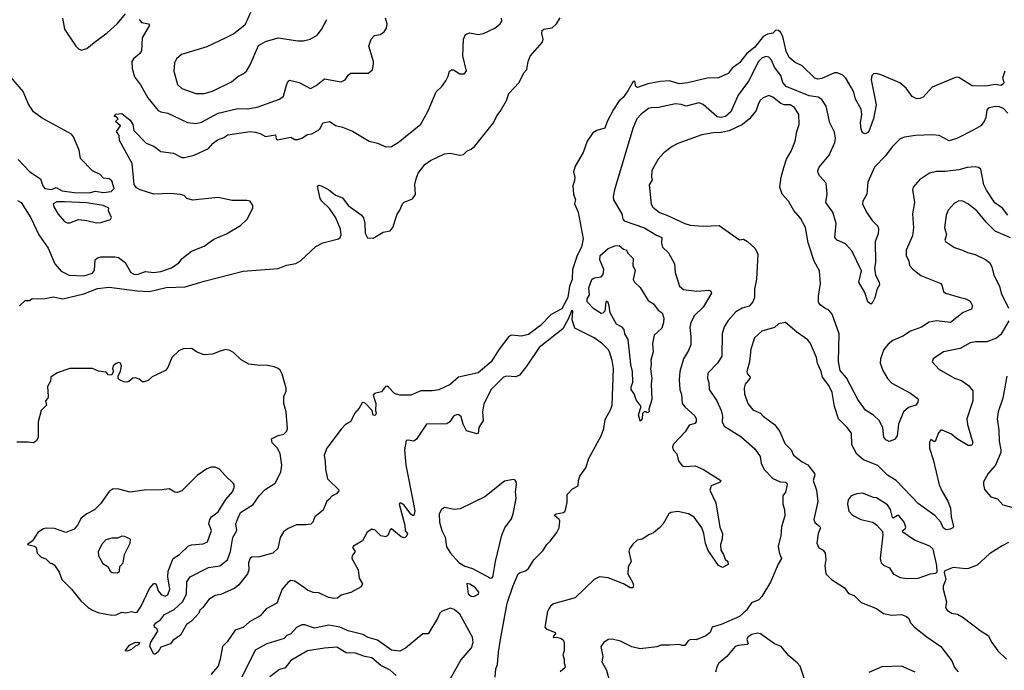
# Model space of a CAD drawing. Extents: x 1771496 to 1971148, y 471553 to 643630.
# Tile 102 of 256: x 1861885 to 1868930, y 537105 to 541765. Entities that reach past the tile are written whole.
import ezdxf

# ---------------------------------------------------------------- set-up
doc = ezdxf.new("R2010")
doc.units = 0

msp = doc.modelspace()

# ---------------------------------------------------------------- linework, layer by layer
at = {"layer": '0CON10XD'}
for points in [[(1861869.7, 540469.7), (1861895, 540455.5), (1861965.8, 540345.8), (1862022.8, 540222.8), (1862088, 540128), (1862136.4, 540016.4), (1862183, 539963), (1862240, 539935), (1862345, 539930.9), (1862405, 539948.9), (1862420, 539970), (1862425.4, 540044.6), (1862440.8, 540059.2), (1862465, 540065.5), (1862565, 540066.9), (1862591.2, 540061.2), (1862638.8, 540025), (1862680.8, 539955), (1862700.9, 539940.9), (1862725, 539940.5), (1862785, 539961.8), (1862846.1, 539953.9), (1862895, 539961.5), (1862972.1, 539987.9), (1863025, 540022.9), (1863048.1, 540055), (1863115, 540105.6), (1863205, 540142.5), (1863275, 540193.1), (1863365, 540231.4), (1863465, 540291.4), (1863513.6, 540336.4), (1863554.2, 540415), (1863554.3, 540435), (1863535, 540464.2), (1863510.2, 540470.2), (1863405, 540468.8), (1863305, 540491.5), (1863121.2, 540471.2), (1863080, 540485), (1863062.5, 540505), (1863035, 540512.5), (1862965, 540520), (1862844.7, 540514.7), (1862746.2, 540546.2), (1862721.2, 540561.2), (1862705, 540583.8), (1862689.6, 540735), (1862598.3, 540898.3), (1862595.8, 540935.8), (1862577.5, 540965), (1862607.5, 541005), (1862570, 541035), (1862590, 541055), (1862578.3, 541068.3), (1862561.7, 541071.7), (1862573, 541087), (1862615, 541093.3), (1862675, 541045.8), (1862695, 541013.3), (1862701.2, 540971.2), (1862790.6, 540880.6), (1862845, 540860), (1862895, 540820), (1862985, 540807.5), (1863045, 540778.1), (1863065, 540777.1), (1863133.3, 540795), (1863235, 540842.5), (1863268.8, 540881.2), (1863300, 540905), (1863345, 540920.8), (1863375, 540939.2), (1863535, 540964.4), (1863569.6, 540959.6), (1863605, 540950.6), (1863645, 540927.1), (1863715, 540938.8), (1863720.6, 540910.6), (1863730, 540905), (1863825, 540923.1), (1863855, 540907.5), (1863875, 540905.8), (1863905, 540915.8), (1863945, 540941.4), (1863975, 540948), (1864025, 540976), (1864035.5, 540984.5), (1864055, 541025.6), (1864105, 541035.6), (1864145, 541007.5), (1864195, 540995.7), (1864265.4, 540965.4), (1864385, 540893.8), (1864445, 540881.2), (1864503.9, 540853.9), (1864545, 540856), (1864593.3, 540885), (1864755, 541016.7), (1864807.9, 541112.1), (1864865, 541247.5), (1864905, 541286.7), (1864934.2, 541325.8), (1864950.3, 541359.7), (1864960.9, 541395), (1864975, 541406.2), (1864990, 541405), (1865035, 541376.7), (1865065, 541377.5), (1865083.3, 541395), (1865056.9, 541505), (1865061.1, 541625), (1865075, 541659.2), (1865105, 541670), (1865165, 541659.1), (1865205, 541664.6), (1865285.8, 541705), (1865322.5, 541735), (1865335, 541753.8), (1865333.5, 541775)], [(1861885, 539715.5), (1861925, 539753.3), (1861955, 539753.3), (1861975, 539767.5), (1862055, 539764.4), (1862125, 539779.1), (1862195, 539765.3), (1862345, 539801.8), (1862441.7, 539838.3), (1862525, 539849.6), (1862725, 539823.5), (1862815, 539819.1), (1862933.4, 539846.6), (1863068.7, 539851.3), (1863205, 539890.9), (1863485, 539962.7), (1863735, 539981.6), (1863795, 540005.4), (1863861.2, 540018.8), (1863895, 540037.8), (1864005, 540139.2), (1864055, 540165.3), (1864166, 540195), (1864177.5, 540205), (1864185.6, 540224.4), (1864181.4, 540265), (1864146.7, 540346.7), (1864101.7, 540411.7), (1864047.1, 540465), (1864034.7, 540484.7), (1864017, 540573), (1864025, 540580), (1864042.5, 540575), (1864095, 540548.6), (1864145, 540508.1), (1864195, 540488.8), (1864235, 540434.3), (1864327.9, 540367.9), (1864345.7, 540345.7), (1864355.7, 540305), (1864356.4, 540235), (1864373.3, 540203.3), (1864415, 540200), (1864485, 540243.8), (1864535, 540252.5), (1864554.2, 540275.8), (1864585, 540372.5), (1864605, 540400), (1864624.5, 540445.5), (1864635, 540458), (1864695, 540482), (1864717.9, 540512.1), (1864713.2, 540583.2), (1864722.2, 540625), (1864737.1, 540665), (1864785, 540728.1), (1864823.5, 540756.5), (1864925, 540803.8), (1864965, 540809.6), (1865035, 540794.4), (1865059.7, 540800.3), (1865085, 540824), (1865115, 540838), (1865140.9, 540859.1), (1865274.2, 541025.8), (1865298.5, 541075), (1865323.7, 541106.3), (1865368.1, 541185), (1865385, 541236.7), (1865459.2, 541315), (1865493.3, 541385), (1865512.7, 541407.3), (1865523.9, 541466.1), (1865537.7, 541502.3), (1865625, 541603.3), (1865631.4, 541625), (1865620.8, 541665), (1865623, 541687), (1865635, 541697.5), (1865694.6, 541705.4), (1865725.3, 541734.7), (1865751.7, 541778.3)], [(1862191.5, 541775), (1862205, 541696.7), (1862286, 541575), (1862305, 541556.2), (1862325, 541546.7), (1862365, 541557.5), (1862418.7, 541601.3), (1862510.3, 541669.7), (1862585, 541737.5), (1862643, 541807)], [(1862740, 541765), (1862757.5, 541745), (1862805.7, 541735.7), (1862813.8, 541725), (1862760.6, 541635), (1862757.5, 541542.5), (1862745, 541523.3), (1862699.2, 541485), (1862688.6, 541465), (1862690.5, 541415), (1862707.8, 541355), (1862748.7, 541298.7), (1862802.9, 541205), (1862875, 541114.4), (1862894.6, 541104.6), (1862945, 541094.4), (1863085, 541028.9), (1863145, 541020.9), (1863185, 541029.6), (1863305, 541094.7), (1863445, 541129.6), (1863515, 541127.3), (1863585, 541139.1), (1863743.8, 541195), (1863772.4, 541217.6), (1863794.5, 541295.5), (1863805.9, 541324.1), (1863815, 541331.2), (1863885, 541314.2), (1863965, 541271.9), (1864006.4, 541293.6), (1864065, 541340), (1864185, 541319.2), (1864215, 541333.3), (1864235, 541366.7), (1864255, 541381.2), (1864377.7, 541382.3), (1864410, 541405), (1864416.2, 541445), (1864416.2, 541465), (1864384.2, 541575), (1864400, 541625), (1864425, 541650.8), (1864465, 541658.8), (1864492.7, 541677.3), (1864510, 541705), (1864513.9, 541736.1), (1864503.5, 541775)], [(1863536, 541815), (1863496, 541725), (1863417.2, 541662.8), (1863360, 541635), (1863225, 541571.1), (1863043.5, 541516.5), (1863006, 541485), (1862993.8, 541455), (1862987.1, 541395), (1863015, 541300), (1863045, 541271.4), (1863145, 541235.7), (1863205, 541237.1), (1863265, 541252.9), (1863400.3, 541319.7), (1863445, 541357.5), (1863485, 541376.7), (1863507.5, 541395), (1863535, 541441.2), (1863595, 541580), (1863645, 541609.5), (1863735, 541634.5), (1863875, 541612.9), (1863915, 541614.2), (1863964.3, 541625.7), (1864013.3, 541655), (1864045, 541693.8), (1864082, 541765)], [(1868933.3, 541395), (1868916.7, 541345), (1868927.4, 541317.4), (1868924.6, 541305), (1868906.5, 541293.5), (1868865, 541299.6), (1868795, 541289.6), (1868701.2, 541291.2), (1868605, 541350), (1868585, 541353.8), (1868415, 541282), (1868349.1, 541210.9), (1868325, 541199.2), (1868305, 541197.1), (1868270.8, 541215), (1868227.9, 541275), (1868182.1, 541312.1), (1868055, 541368.2), (1868015, 541378.2), (1867993.9, 541376.1), (1867981.9, 541365), (1867977.8, 541335), (1868014.3, 541155), (1867995.5, 541055), (1867985, 541031.2), (1867966.9, 540975), (1867955, 540956.2), (1867935, 540946), (1867916.7, 540955), (1867905, 540980), (1867900.8, 541025), (1867911.1, 541085), (1867906.9, 541125), (1867865.5, 541195), (1867852.9, 541245), (1867837.6, 541277.6), (1867796.3, 541346.3), (1867775, 541366.5), (1867735, 541383.3), (1867715, 541382.9), (1867625, 541343.8), (1867595, 541338.8), (1867575, 541345.6), (1867485, 541433.1), (1867435, 541457.1), (1867392.1, 541495), (1867369.1, 541539.1), (1867344.7, 541644.7), (1867329.6, 541675), (1867315, 541688.2), (1867295, 541690), (1867275, 541667.8), (1867235, 541661.5), (1867205.8, 541644.2), (1867145, 541567.8), (1867087.1, 541522.9), (1867035.2, 541454.8), (1866982.9, 541417.1), (1866955, 541380), (1866885, 541349.2), (1866805, 541345.6), (1866665, 541312), (1866605, 541305.9), (1866535, 541326.7), (1866469.2, 541320.8), (1866380, 541305), (1866305, 541278), (1866293.3, 541285), (1866287.5, 541325), (1866275, 541322.5), (1866236, 541255), (1866202, 541208), (1866175, 541183.8), (1866135, 541122.5), (1866089.5, 541035), (1866072.4, 540987.6), (1866015, 540971.4), (1865985, 540955.2), (1865944.8, 540895.2), (1865916.4, 540813.6), (1865858.7, 540715), (1865848.7, 540675), (1865857.4, 540635), (1865855, 540612), (1865843.6, 540575), (1865846.7, 540515), (1865862, 540475), (1865854.7, 540445), (1865880.5, 540385), (1865917.1, 540195), (1865905, 540134.5), (1865874.8, 540075), (1865841.5, 539975), (1865837.9, 539905), (1865819.3, 539855), (1865807.8, 539775), (1865765, 539693.1), (1865688, 539652), (1865611.9, 539575), (1865525, 539510.5), (1865475, 539498.8), (1865405, 539505.6), (1865384.3, 539495), (1865315, 539406), (1865258.9, 539315), (1865165, 539234.3), (1865025, 539204.2), (1864965, 539151.2), (1864885, 539114), (1864835.4, 539105.4), (1864755, 539107.3), (1864685, 539075.6), (1864605, 539074.7), (1864567.5, 539087.5), (1864525, 539132.5), (1864515, 539140), (1864501.7, 539138.3), (1864475, 539098.8), (1864425, 539087.5), (1864414.2, 539075.8), (1864434.2, 539015), (1864430, 538965), (1864436, 538945), (1864429.3, 538930.7), (1864415, 538932.5), (1864407.5, 538965), (1864357.7, 539017.7), (1864345, 539023.3), (1864335, 539020), (1864315, 538982.5), (1864280, 538945), (1864254.1, 538885.9), (1864215, 538862), (1864185, 538830.8), (1864082.7, 538695), (1864063.1, 538645), (1864069.8, 538599.8), (1864072.2, 538545), (1864087, 538477), (1864170, 538395), (1864151.7, 538368.3), (1864115, 538350), (1864107.5, 538335), (1864083.9, 538316.1), (1864057.3, 538252.7), (1863996.7, 538205), (1863983.3, 538165), (1863967.7, 538152.3), (1863934.1, 538145.9), (1863865, 538146.7), (1863805, 538120.4), (1863773.5, 538096.5), (1863748.1, 538055), (1863732.4, 537977.6), (1863696.2, 537943.8), (1863602.2, 537917.8), (1863545.5, 537914.5), (1863535, 537908.1), (1863522.2, 537875), (1863525.5, 537825), (1863514.7, 537795.3), (1863454, 537716), (1863425, 537692.2), (1863325, 537648.2), (1863285, 537640.4), (1863238.3, 537611.7), (1863196.5, 537555), (1863174.5, 537535), (1863165.8, 537514.2), (1863115, 537456.9), (1863078.1, 537431.9), (1863035, 537356), (1862981.9, 537318.1), (1862965, 537293.8), (1862895, 537270), (1862875, 537237.5), (1862855, 537220), (1862845, 537220), (1862816.7, 537275), (1862822.5, 537307.5), (1862872.5, 537385), (1862867.5, 537405), (1862850, 537415), (1862846.7, 537425), (1862858.8, 537445), (1862892.5, 537467.5), (1862922.5, 537505), (1862990, 537540), (1863053.2, 537596.8), (1863077.9, 537652.1), (1863082.1, 537737.9), (1863104, 537775), (1863235, 537840.8), (1863316.2, 537853.8), (1863372, 537895), (1863394, 537955), (1863411.1, 538055), (1863439.7, 538105), (1863432.3, 538155), (1863447.5, 538197.5), (1863465, 538235.7), (1863555, 538292.9), (1863597.5, 538355), (1863640.9, 538399.1), (1863713.1, 538445), (1863753.1, 538525), (1863760.8, 538575), (1863747.8, 538657.8), (1863727.2, 538697.2), (1863691.2, 538735), (1863686.7, 538763.3), (1863735, 538787.5), (1863774.2, 538795.8), (1863794, 538815), (1863802.5, 538835), (1863791.4, 538955), (1863776, 539015), (1863776, 539065), (1863792.5, 539105), (1863792, 539125), (1863763.8, 539225), (1863748.8, 539255), (1863735.7, 539265.7), (1863705, 539278.6), (1863657.8, 539287.8), (1863585, 539289.5), (1863525, 539298.6), (1863469.4, 539329.4), (1863415, 539380), (1863388.8, 539395), (1863358.3, 539401.7), (1863320.7, 539390.7), (1863265, 539368), (1863206.1, 539363.9), (1863155, 539383.8), (1863115, 539410), (1863055, 539406.7), (1863025, 539392), (1862973.8, 539345), (1862945.5, 539274.5), (1862927.4, 539252.6), (1862833.3, 539206.7), (1862805, 539180), (1862775, 539170), (1862765, 539170), (1862740.7, 539190.7), (1862715, 539200), (1862695, 539196.7), (1862666.1, 539173.9), (1862650.7, 539169.3), (1862630.7, 539170.7), (1862600, 539185), (1862590, 539195), (1862590, 539215), (1862606.7, 539245), (1862613.3, 539285), (1862607.5, 539305), (1862595, 539308.8), (1862575, 539302.5), (1862553.3, 539285), (1862550, 539265), (1862557.5, 539245), (1862541.7, 539218.3), (1862521.7, 539221.7), (1862505, 539240), (1862448.3, 539248.3), (1862405, 539266.7), (1862244.1, 539265.9), (1862154.1, 539235.9), (1862107.5, 539205), (1862106.7, 539175), (1862083.6, 539136.4), (1862090, 539065), (1862087, 539053), (1862070, 539035), (1862077.5, 539005), (1862040, 538965), (1862016.4, 538883.6), (1862016.2, 538775), (1862005, 538747.5), (1861985, 538733.3), (1861945, 538740), (1861865, 538738.8)], [(1868955.6, 541095), (1868925, 541129.4), (1868895, 541140), (1868865, 541142.2), (1868815, 541131.2), (1868804.3, 541115.7), (1868797.8, 541065), (1868786.9, 541035), (1868762, 541005), (1868711.2, 540975), (1868595, 540917.1), (1868535, 540896), (1868465, 540936.2), (1868415, 540940), (1868295, 540934.2), (1868215, 540924), (1868185, 540911.2), (1868127.5, 540855), (1868080.9, 540789.1), (1868002.2, 540707.8), (1867955, 540600), (1867947.8, 540515), (1867918.5, 540465), (1867916.5, 540445), (1867944.4, 540385), (1867985.5, 540325.5), (1868024.2, 540285), (1868030, 540265), (1868027.9, 540232.1), (1868007.1, 540175), (1868009.4, 540025), (1868002.5, 539985), (1868009.2, 539935), (1868033.8, 539885), (1868036.2, 539865), (1868017.7, 539832.3), (1868003.6, 539773.6), (1867985, 539733.3), (1867975, 539727.5), (1867955, 539743.3), (1867931.8, 539811.8), (1867888.6, 539885), (1867908, 539965), (1867838.3, 540108.3), (1867795, 540158.5), (1867735.3, 540185.3), (1867718.1, 540205), (1867726.5, 540305), (1867703.8, 540385), (1867653.6, 540455), (1867662.9, 540515), (1867655.4, 540595), (1867610.6, 540645), (1867599.4, 540665), (1867596.7, 540685), (1867605, 540707.5), (1867677.8, 540795), (1867717.5, 540885), (1867722.5, 540915), (1867715, 540960), (1867682, 541025), (1867656.7, 541145), (1867625, 541192.9), (1867598.6, 541208.6), (1867535, 541219.7), (1867369.6, 541285), (1867346.4, 541315), (1867331.6, 541365), (1867285.7, 541425.7), (1867264.5, 541475), (1867245, 541495.6), (1867225, 541501.5), (1867195, 541488.8), (1867170.7, 541465), (1867100.9, 541325), (1867025.7, 541224.3), (1866974.5, 541105), (1866935, 541071.2), (1866905, 541063.9), (1866875, 541070), (1866775, 541156.9), (1866745, 541168.9), (1866655, 541145.6), (1866617.9, 541157.9), (1866577.3, 541162.7), (1866455.4, 541134.6), (1866404.5, 541134.5), (1866385, 541127.5), (1866332.9, 541087.1), (1866301.1, 541055), (1866273, 540985), (1866140.3, 540545), (1866132.4, 540495), (1866135, 540474), (1866193.1, 540375), (1866200.8, 540335), (1866210.8, 540325), (1866355, 540274.1), (1866440.7, 540220.7), (1866480, 540205), (1866478.6, 540165), (1866485.7, 540135), (1866527.5, 540095), (1866569.4, 540015), (1866574.4, 539955), (1866606, 539855), (1866635, 539831.9), (1866729.5, 539820.5)], [(1861875, 540762.9), (1861958.6, 540675), (1862034.2, 540625), (1862050, 540575), (1862066, 540555), (1862112.1, 540547.9), (1862145, 540561.9), (1862188.5, 540538.5), (1862275, 540527.5), (1862385, 540523.8), (1862425, 540535.5), (1862485, 540528), (1862538.8, 540535), (1862562, 540555), (1862545, 540610), (1862525, 540626), (1862485, 540630), (1862460, 540655), (1862405, 540682.5), (1862320.3, 540770.3), (1862310.9, 540830.9), (1862270, 540925), (1862255.8, 540945), (1862045, 541060), (1861984.6, 541104.6), (1861945.8, 541165), (1861909.7, 541249.7), (1861794.6, 541385)], [(1868955.7, 540365), (1868918.1, 540415), (1868863.3, 540453.3), (1868803.8, 540543.8), (1868785, 540581.2), (1868763.5, 540693.5), (1868746.5, 540706.5), (1868721.3, 540711.3), (1868665, 540707.1), (1868605, 540689.5), (1868507.7, 540677.7), (1868445, 540677.8), (1868394.6, 540665.4), (1868322.6, 540617.4), (1868278, 540565), (1868274, 540545), (1868287.1, 540455), (1868274.3, 540375), (1868281.4, 540275), (1868273.4, 540216.6), (1868227.8, 540115), (1868228.6, 540075), (1868247.8, 540035), (1868251.2, 540005), (1868275, 539978), (1868332.2, 539932.2), (1868475.6, 539875.6), (1868484.1, 539864.1), (1868495, 539817.5), (1868510, 539805), (1868606.7, 539776.7), (1868655, 539764.4), (1868685, 539747.5), (1868703.3, 539715), (1868695, 539691.2), (1868635, 539668.1), (1868545, 539596.9), (1868445, 539606.7), (1868392.4, 539597.6), (1868336.8, 539563.2), (1868260, 539535), (1868205, 539497.5), (1868133.4, 539466.6), (1868099.4, 539440.6), (1868067.6, 539402.4), (1868045, 539336.7), (1868042.9, 539305), (1868061.2, 539251.2), (1868094, 539194), (1868125, 539161.9), (1868258.6, 539088.6), (1868306.2, 539055), (1868313.6, 539043.6), (1868311.2, 539025), (1868296.7, 539005), (1868245, 538986), (1868209.2, 538955), (1868172.1, 538867.9), (1868164.4, 538785), (1868145, 538758), (1868107, 538743), (1868083.3, 538755), (1868068, 538775), (1868060.6, 538845), (1868035, 538894), (1867995, 538932.9), (1867937.6, 538967.6), (1867881.5, 539045), (1867800.1, 539200.1), (1867755, 539252.5), (1867743.9, 539316.1), (1867748.2, 539515), (1867699.2, 539655), (1867675, 539683.8), (1867645, 539698), (1867613.2, 539723.2), (1867601.7, 539741.7), (1867600, 539785), (1867615.7, 539875), (1867607.1, 539965), (1867569.2, 540035), (1867527.2, 540167.2), (1867507, 540277), (1867473, 540343), (1867425, 540398.8), (1867385, 540464), (1867340, 540515), (1867324.7, 540565), (1867333.3, 540636.7), (1867352.2, 540705), (1867372.9, 540765), (1867406.2, 540823.8), (1867433.3, 540895), (1867446.3, 540963.7), (1867463.5, 541015), (1867459.5, 541085), (1867429.4, 541135), (1867398.8, 541155), (1867355.3, 541155.3), (1867332.5, 541165), (1867275, 541209.4), (1867245, 541220.8), (1867205, 541204.3), (1867184, 541186), (1867171.1, 541165), (1867155.7, 541115), (1867107.1, 541055), (1867056.7, 541013.3), (1866961.7, 540968.3), (1866905, 540955.8), (1866846.7, 540955), (1866765, 540940), (1866595, 540878), (1866554.2, 540855.8), (1866495, 540810), (1866452.5, 540765), (1866408.8, 540685), (1866405.9, 540635.9), (1866411.2, 540615), (1866388.3, 540581.7), (1866402.9, 540442.9), (1866415, 540420.8), (1866462.7, 540382.7), (1866515.4, 540365.4), (1866645, 540305.6), (1866683, 540293), (1866775.2, 540284.8), (1866889.8, 540289.8), (1867035, 540187.5), (1867065, 540192.5), (1867092.5, 540175), (1867146.7, 540125), (1867166.1, 540086.1), (1867157, 539907), (1867141.9, 539835), (1867142.2, 539775), (1867130.5, 539745), (1867105, 539713.1), (1867055, 539699.4), (1867008.9, 539671.1), (1866955, 539609.2), (1866926.9, 539565), (1866910.6, 539515), (1866908.9, 539355), (1866877.1, 539305), (1866808, 539232), (1866805.7, 539195), (1866815.6, 539165), (1866818.6, 539115), (1866874.4, 539035), (1866904.4, 538965), (1866914.5, 538925), (1866912.2, 538885), (1866925, 538852.5), (1867045, 538779.4), (1867145, 538690.8), (1867182.9, 538635), (1867189.5, 538585), (1867215, 538541.4), (1867275, 538478), (1867325.8, 538455.8), (1867365, 538452), (1867375, 538446), (1867376.9, 538435), (1867365, 538380), (1867346.7, 538353.3), (1867346.5, 538295), (1867357.1, 538257.1), (1867359.6, 538210.4), (1867336.7, 538133.3), (1867332.2, 538067.8), (1867312.5, 537995), (1867318.8, 537948.8), (1867335.7, 537905), (1867311.4, 537865), (1867256.3, 537735), (1867195, 537634.5), (1867175, 537610.5), (1867121.4, 537588.6), (1867084.5, 537535), (1867035, 537490.5), (1866905, 537432.9), (1866840, 537415), (1866825.8, 537375), (1866795, 537351.4), (1866725, 537322.5), (1866684.4, 537325.6), (1866668.8, 537315), (1866645, 537282.5), (1866625, 537281.4), (1866605, 537288.8), (1866535, 537285.8), (1866475, 537285.5), (1866445, 537272.9), (1866325, 537259.2), (1866265, 537272.7), (1866185, 537312.9), (1866125, 537328), (1866095, 537325.8), (1866064, 537305), (1866044.4, 537275), (1866056.9, 537203.1), (1866051.2, 537165), (1866083.5, 537105), (1866104.5, 537025)], [(1862245, 540310), (1862305, 540334.2), (1862365, 540327.5), (1862435, 540310.8), (1862465, 540313.3), (1862535, 540333.8), (1862543, 540347), (1862520, 540395), (1862522.5, 540415), (1862483.3, 540435), (1862365, 540454.1), (1862205, 540460.4), (1862150.7, 540459.3), (1862125.8, 540445), (1862128.6, 540425), (1862161.1, 540371.1), (1862205, 540320), (1862225, 540310), (1862245, 540310)], [(1868975, 540202.2), (1868865, 540250.8), (1868799.4, 540315), (1868735, 540394.4), (1868675, 540442.9), (1868632.5, 540465), (1868605, 540467.5), (1868570.9, 540449.1), (1868529.1, 540400.9), (1868514.4, 540365), (1868503.2, 540273.2), (1868515.6, 540225), (1868504.2, 540185), (1868508.8, 540175), (1868575, 540131.9), (1868630, 540115), (1868666.6, 540096.6), (1868722.1, 540082.1), (1868795, 540048), (1868824, 540025), (1868841.2, 539995), (1868856, 539935), (1868895.8, 539855), (1868907.5, 539805), (1868959.4, 539699.4)], [(1866325, 538890), (1866312.5, 538935), (1866332.5, 538995), (1866295, 539042.5), (1866282, 539085), (1866260.6, 539115), (1866261.1, 539135), (1866272.9, 539165), (1866270, 539245), (1866259.1, 539295), (1866238.8, 539475), (1866216, 539515), (1866211.2, 539545), (1866195, 539563.3), (1866155, 539584.3), (1866145, 539600), (1866109.6, 539665), (1866103.1, 539715), (1866095, 539738), (1866085, 539747.5), (1866078.3, 539741.7), (1866073.1, 539676.9), (1866058.1, 539661.9), (1866045, 539660), (1865993, 539693), (1865944.4, 539745), (1865946.5, 539765), (1865961.6, 539795), (1865957.4, 539845), (1865979.7, 539905), (1865995, 539916.2), (1866045, 539922), (1866059.9, 539940.1), (1866064.8, 539975), (1866036.9, 540045), (1866038.8, 540075), (1866096.9, 540125), (1866144.4, 540144.4), (1866175, 540147.8), (1866205, 540120), (1866225, 540115.8), (1866239.8, 540089.8), (1866274, 540055), (1866272.4, 540005), (1866288.7, 539968.7), (1866275.8, 539905), (1866284.1, 539884.1), (1866325, 539846.2), (1866382.3, 539752.3), (1866419.2, 539729.2), (1866454.4, 539685), (1866482.5, 539665), (1866493.9, 539626.1), (1866492.9, 539595), (1866479.4, 539555), (1866426, 539505), (1866412.5, 539445), (1866416.7, 539385), (1866400, 539325), (1866403.3, 539295), (1866397.8, 539265), (1866407.5, 539195), (1866402.5, 539155), (1866408.8, 539045), (1866387.5, 538975), (1866390, 538955), (1866375, 538950), (1866367, 538957), (1866353.6, 538956.4), (1866342.5, 538945), (1866340, 538905), (1866325, 538890)], [(1866729.5, 539820.5), (1866816.7, 539826.7), (1866830, 539820), (1866834.2, 539805), (1866775, 539705.8), (1866714.5, 539645), (1866687.3, 539595), (1866680.4, 539559.6), (1866687.9, 539495), (1866686.4, 539436.4), (1866671.8, 539395), (1866635.8, 539335.8), (1866609.2, 539245), (1866603.2, 539185), (1866608.2, 539115), (1866620.9, 539080.9), (1866625, 539016.2), (1866645, 538990.8), (1866715, 538928.1), (1866725.4, 538905), (1866725.5, 538885), (1866715, 538872.9), (1866675, 538861.2), (1866646.8, 538813.2), (1866562.9, 538725), (1866555.6, 538705), (1866561.4, 538685), (1866586, 538655), (1866599.2, 538605), (1866625, 538569.2), (1866645, 538564.4), (1866718.2, 538568.2), (1866777.5, 538542.5), (1866901.2, 538465), (1866897.1, 538452.9), (1866833.3, 538425), (1866824.2, 538395), (1866866.2, 538305), (1866895, 538130), (1866913.1, 538085), (1866910.6, 538045), (1866898.6, 538005), (1866901.4, 537965), (1866920.6, 537935), (1866931.9, 537901.9), (1866951.2, 537885), (1866955, 537862.5), (1866915, 537840), (1866886.2, 537855), (1866812.3, 537962.3), (1866792.1, 538012.1), (1866780, 538085), (1866766.2, 538126.2), (1866710.5, 538200.5), (1866671.2, 538225), (1866595, 538242.7), (1866544.6, 538235.4), (1866530.8, 538225), (1866489.2, 538155), (1866464, 538125), (1866420.9, 538089.1), (1866385.7, 538074.3), (1866340, 538045), (1866304.2, 538035.8), (1866272.3, 538007.7), (1866247.5, 537975), (1866243.3, 537955), (1866261.2, 537885), (1866238.8, 537845), (1866236.2, 537795), (1866272.1, 537732.1), (1866277.1, 537715), (1866272.5, 537695), (1866252.5, 537695), (1866204.5, 537724.5), (1866095, 537768.1), (1866035, 537774.3), (1865995.5, 537754.5), (1865860.8, 537625), (1865705, 537580.8), (1865684, 537565), (1865670.8, 537545), (1865661.9, 537525), (1865642.5, 537415), (1865651.7, 537401.7), (1865716.4, 537376.4), (1865720, 537365), (1865703, 537347), (1865705, 537340), (1865725, 537342.5), (1865755, 537334), (1865773.2, 537323.2), (1865781.9, 537305), (1865781.4, 537245), (1865770.8, 537215), (1865782, 537185), (1865780, 537155), (1865786.7, 537145), (1865787.5, 537125), (1865752.5, 537095)], [(1865286.6, 537055), (1865292.2, 537115), (1865303.2, 537146.8), (1865310.3, 537235), (1865326.4, 537326.4), (1865374.2, 537585.8), (1865412.9, 537705), (1865452.1, 537795), (1865465, 537806.3), (1865505, 537817.8), (1865525.3, 537835), (1865564, 537895), (1865629.1, 537960.9), (1865656.2, 538005), (1865681.1, 538028.9), (1865727.6, 538092.4), (1865744.1, 538125.9), (1865750.6, 538175), (1865746.1, 538186.1), (1865710, 538215), (1865724.7, 538225.3), (1865775.4, 538234.6), (1865789.2, 538245), (1865803, 538307), (1865801.5, 538365), (1865839.6, 538405), (1865880.9, 538425), (1865883.9, 538465), (1865893.5, 538495), (1865935.8, 538554.2), (1865957, 538623), (1865990.9, 538685), (1866045.9, 538784.1), (1866065, 538836.7), (1866075, 538900), (1866115, 538974.3), (1866123.6, 539005), (1866133, 539267), (1866125, 539324.2), (1866106.5, 539385), (1866095, 539403.1), (1866055, 539442.9), (1865995, 539486.5), (1865856.2, 539556.2), (1865838.2, 539615), (1865843.6, 539673.6), (1865835, 539683.3), (1865810.4, 539619.6), (1865770.4, 539549.6), (1865602.4, 539417.6), (1865514.3, 539285), (1865462.4, 539217.6), (1865435, 539207.1), (1865368.7, 539211.3), (1865346.2, 539203.8), (1865258.9, 539115), (1865205.9, 539014.1), (1865196, 538955), (1865202, 538895), (1865171.2, 538845), (1865165, 538800), (1865155, 538797.5), (1865081.1, 538821.1), (1865058.5, 538868.5), (1865045, 538920), (1865026.7, 538935), (1865015, 538935.8), (1864990, 538925), (1864963.3, 538885), (1864940.5, 538869.5), (1864795, 538866.7), (1864725, 538760), (1864705, 538746.7), (1864665, 538753.3), (1864650, 538750), (1864638.9, 538685), (1864647.2, 538575), (1864701.2, 538308.8), (1864712.9, 538245), (1864705, 538212.5), (1864695, 538213.3), (1864685, 538223.8), (1864635, 538287.5), (1864615, 538301.2), (1864605, 538302.5), (1864600, 538295), (1864640, 538145), (1864643.6, 538103.6), (1864660, 538085), (1864655, 538067.5), (1864645, 538058.8), (1864635, 538054.2), (1864615, 538062), (1864545, 538117.5), (1864535, 538110), (1864520.5, 538069.5), (1864505, 538060), (1864468.8, 538068.8), (1864428.8, 538108.8), (1864405, 538115.8), (1864370.8, 538095), (1864338.6, 538031.4), (1864273.3, 537995), (1864267.5, 537985), (1864286, 537955), (1864263.8, 537925), (1864261.2, 537905), (1864306.2, 537825), (1864314.2, 537765), (1864337.5, 537725), (1864328.3, 537701.7), (1864255, 537661.2), (1864185, 537643.3), (1864158.8, 537621.2), (1864135, 537618), (1864095, 537625.7), (1864025, 537660.8), (1863985, 537662), (1863945, 537678), (1863923.3, 537695), (1863855, 537742.5), (1863825, 537747.5), (1863805, 537736), (1863764.3, 537685.7), (1863725.4, 537584.6), (1863648.8, 537545), (1863605.8, 537495), (1863528.5, 537451.5), (1863485, 537412), (1863427, 537393), (1863370.3, 537309.7), (1863336, 537275), (1863320.6, 537185), (1863304.4, 537135), (1863251.9, 537075)], [(1868962.6, 539607.4), (1868905, 539509.2), (1868875, 539484.5), (1868805, 539457.9), (1868725, 539457.8), (1868685, 539451.1), (1868615, 539409.4), (1868495, 539385.6), (1868421.2, 539335), (1868414, 539315), (1868462.5, 539262.5), (1868575, 539196.2), (1868625, 539180.8), (1868675, 539144), (1868705.4, 539105.4), (1868705.7, 539035), (1868662.5, 538905), (1868667.8, 538865), (1868704.4, 538735), (1868695, 538714.4), (1868671.2, 538715), (1868588, 538765), (1868552, 538795), (1868485, 538825.8), (1868475, 538824.2), (1868460, 538805), (1868435, 538742.5), (1868425, 538742.5), (1868405, 538757.5), (1868395, 538740), (1868394.3, 538695), (1868420.6, 538615), (1868465, 538433.3), (1868485.6, 538385), (1868527.4, 538317.4), (1868546.4, 538266.4), (1868549.4, 538205), (1868566.7, 538135), (1868562.5, 538125), (1868543.8, 538115), (1868515, 538111.3), (1868493.3, 538125), (1868476, 538165), (1868433.8, 538213.8), (1868317, 538297), (1868157.3, 538465), (1868095, 538502.1), (1868025, 538572.7), (1867922.9, 538612.9), (1867874, 538654), (1867839.4, 538719.4), (1867835.9, 538804.1), (1867805.6, 538845), (1867744.5, 538905), (1867714.6, 538995), (1867698.5, 539095), (1867674.5, 539145), (1867629.5, 539205), (1867619.5, 539245), (1867593.6, 539305), (1867586.4, 539345), (1867544.4, 539445), (1867525, 539470.8), (1867445, 539525.8), (1867365, 539595.7), (1867315, 539586.9), (1867285, 539560), (1867195, 539533.3), (1867142.5, 539485), (1867116.9, 539405), (1867106.9, 539315), (1867087.1, 539245), (1867090.3, 539230.3), (1867110.8, 539205), (1867110, 539195), (1867075.8, 539155), (1867070, 539125), (1867071.4, 539085), (1867095.7, 539015), (1867131.4, 538971.4), (1867185, 538947.1), (1867204.6, 538924.6), (1867285, 538864.3), (1867324.5, 538814.5), (1867359.5, 538729.5), (1867404.3, 538685), (1867422.9, 538645), (1867485, 538596.9), (1867525.4, 538575.4), (1867572.9, 538515), (1867575.6, 538505), (1867562.5, 538465), (1867586.4, 538395), (1867595.6, 538315), (1867568.6, 538185), (1867574.6, 538164.6), (1867610, 538135), (1867614.2, 538125), (1867597.5, 538085), (1867588.9, 538015), (1867602.6, 537982.6), (1867634.3, 537964.3), (1867648.8, 537945), (1867652.7, 537897.3), (1867646.7, 537855), (1867653.5, 537795), (1867695, 537755.6), (1867786.4, 537696.4), (1867815, 537654.4), (1867855, 537640.8), (1867905, 537591.4), (1868015, 537548.1), (1868065, 537512.9), (1868125, 537500.6), (1868195, 537504.4), (1868231.4, 537491.4), (1868246.2, 537476.2), (1868259.4, 537445), (1868286.9, 537415), (1868375, 537344), (1868476.1, 537276.1), (1868555, 537172), (1868574.3, 537125), (1868600.6, 537095)], [(1868948.3, 539211.7), (1868920, 539055), (1868886.9, 538955), (1868879.4, 538905), (1868891.9, 538825), (1868893.1, 538745), (1868906.4, 538683.6), (1868905.5, 538665), (1868866.9, 538575), (1868815.7, 538515), (1868782.5, 538455), (1868780.8, 538435), (1868789.2, 538399.2), (1868835, 538346.2), (1868882.1, 538332.1), (1868920.7, 538290.7), (1869010, 538265)], [(1862545, 537499.5), (1862575, 537501.1), (1862615, 537521.4), (1862645, 537516), (1862685, 537526), (1862715, 537518.8), (1862725, 537522), (1862755.5, 537565), (1862815, 537690), (1862845, 537726.7), (1862855, 537727.5), (1862860.7, 537720.7), (1862875.7, 537675), (1862897.2, 537647.2), (1862925, 537635.6), (1862944.2, 537645), (1862959.1, 537685), (1862944.4, 537775), (1862947.1, 537815), (1862984.3, 537905), (1863028.6, 537935), (1863093.2, 537996.8), (1863115.5, 538004.5), (1863198.2, 538011.8), (1863230, 538025), (1863257.5, 538105), (1863238.6, 538155), (1863244.6, 538185.4), (1863258, 538205), (1863305, 538240), (1863360.9, 538329.1), (1863407.4, 538382.6), (1863420.6, 538415), (1863420.8, 538435), (1863415, 538443.8), (1863356.7, 538496.7), (1863334.4, 538525), (1863315, 538546.5), (1863285, 538560.4), (1863255, 538559.1), (1863225, 538548.2), (1863155, 538498.9), (1863045, 538390), (1863015, 538378.6), (1862995, 538381.4), (1862954.1, 538404.1), (1862902.7, 538397.3), (1862774.7, 538395.3), (1862675, 538380.3), (1862595, 538401.8), (1862555, 538404.4), (1862525.7, 538385), (1862462.3, 538297.7), (1862421.4, 538255), (1862365, 538225.5), (1862325.4, 538194.6), (1862299.4, 538145), (1862274, 538115), (1862215, 538092.7), (1862135, 538120), (1862075, 538121.9), (1862055, 538117.1), (1862015, 538090.8), (1861977.7, 538032.3), (1861940, 538005), (1861990, 537995), (1862002.5, 537985), (1862010, 537945), (1862040, 537915), (1862072.5, 537902.5), (1862105, 537870), (1862115, 537872.5), (1862135, 537857.5), (1862167.7, 537807.7), (1862187.5, 537755), (1862255, 537686.2), (1862322.7, 537602.7), (1862375, 537555.8), (1862405, 537535.7), (1862445, 537519.5), (1862545, 537499.5)], [(1865255, 537764.2), (1865265, 537768.2), (1865272.2, 537785), (1865289.3, 537885), (1865335, 538071.9), (1865357.1, 538125), (1865405, 538189.4), (1865415.9, 538225.9), (1865437.3, 538335), (1865433.4, 538383.4), (1865440.4, 538435), (1865437, 538457), (1865428.1, 538468.1), (1865415, 538471.5), (1865355, 538458.8), (1865212.3, 538347.7), (1865037.8, 538262.2), (1864995, 538255.6), (1864925, 538272), (1864902.6, 538257.4), (1864887.8, 538225), (1864887.9, 538165), (1864905.3, 538105), (1864928.5, 538058.5), (1864939.1, 537989.1), (1864967.1, 537945), (1865026.4, 537876.4), (1865070.3, 537850.3), (1865125.4, 537835), (1865255, 537764.2)], [(1868235, 537763.3), (1868315, 537764.2), (1868402.5, 537795), (1868439.2, 537800.8), (1868450.7, 537809.3), (1868447.5, 537855), (1868421.8, 537971.8), (1868398, 537995), (1868287.8, 538037.8), (1868203.8, 538095), (1868202.5, 538105), (1868220.8, 538119.2), (1868225, 538130), (1868214.4, 538165), (1868175, 538212.5), (1868165, 538212.5), (1868135, 538193.8), (1868129.2, 538199.2), (1868115.6, 538255.6), (1868095, 538290.6), (1868015, 538340), (1867995, 538342), (1867915, 538374), (1867875, 538368.8), (1867835, 538354), (1867814.2, 538325), (1867808.6, 538295), (1867818.9, 538245), (1867845, 538215.6), (1867904.8, 538184.8), (1867988.8, 538165), (1868017.5, 538145), (1868057.9, 538097.9), (1868061.4, 538075), (1868049.8, 537969.8), (1868041.5, 537905), (1868049.4, 537875), (1868065, 537857.5), (1868109.4, 537839.4), (1868135.7, 537795.7), (1868185, 537770), (1868235, 537763.3)], [(1862585, 537802.5), (1862598.8, 537815), (1862601.7, 537848.3), (1862626.2, 537875), (1862635.9, 537934.1), (1862675.7, 538015), (1862677.5, 538045), (1862635, 538063.3), (1862615, 538064.4), (1862585, 538052.2), (1862545, 538050.9), (1862501.7, 538038.3), (1862475, 538010), (1862447.5, 537955), (1862448, 537925), (1862479.1, 537869.1), (1862518.8, 537845), (1862533.3, 537815), (1862547.5, 537805), (1862585, 537802.5)], [(1868960.7, 538019.3), (1868915, 537997.1), (1868825, 537940), (1868735, 537857.5), (1868675, 537834.2), (1868655, 537830.8), (1868565, 537840), (1868505, 537817.5), (1868500, 537805), (1868512.5, 537755), (1868493.6, 537706.4), (1868493.3, 537685), (1868516, 537595), (1868511.4, 537568.6), (1868508.8, 537555), (1868521.2, 537535), (1868553.3, 537515), (1868595, 537506), (1868635, 537484), (1868765, 537384), (1868815, 537353.8), (1868840.8, 537305), (1868884.2, 537245), (1868946, 537185)], [(1865135, 537634.4), (1865168.9, 537651.1), (1865170.6, 537665), (1865145, 537697.9), (1865105, 537722), (1865084.1, 537725.9), (1865095, 537652.5), (1865115, 537636.2), (1865135, 537634.4)], [(1864956.5, 537025), (1865042.7, 537177.3), (1865116.9, 537265), (1865129.1, 537305), (1865125, 537341.2), (1865035, 537507.5), (1864995, 537541.2), (1864965, 537548.8), (1864904.4, 537525.6), (1864891.2, 537515), (1864874, 537475), (1864807.5, 537365), (1864770, 537365), (1864645.4, 537264.6), (1864605, 537241.1), (1864545, 537249.6), (1864445, 537321.1), (1864379.4, 537339.4), (1864341.2, 537361.2), (1864235, 537388), (1864175, 537414.7), (1864097.2, 537427.2), (1863995, 537407.8), (1863925, 537431.1), (1863905, 537430.6), (1863865, 537410.6), (1863826.2, 537365), (1863795.6, 537354.4), (1863776.5, 537333.5), (1863654.5, 537295.5), (1863571.1, 537248.9), (1863475, 537056.7)], [(1867498.9, 537048.9), (1867469.2, 537135), (1867449.1, 537159.1), (1867389.6, 537209.6), (1867334.4, 537275), (1867285.3, 537295.3), (1867186.6, 537366.6), (1867165, 537371.4), (1867125, 537361.9), (1867095, 537341.4), (1867088.2, 537325), (1867096.9, 537295), (1867091.1, 537288.9), (1867026.6, 537283.4), (1867004.3, 537275), (1866945, 537202.9), (1866887.5, 537155), (1866875, 537133.8), (1866865, 537092.5)], [(1862655, 537242.5), (1862640, 537245), (1862671.2, 537285), (1862715, 537306.9), (1862742.5, 537305), (1862735, 537286.7), (1862711.4, 537278.6), (1862685, 537253.8), (1862655, 537242.5)], [(1864577.8, 537067.8), (1864535.7, 537105), (1864469.9, 537139.9), (1864405.3, 537195.3), (1864355, 537203.3), (1864287.7, 537227.7), (1864220.2, 537230.2), (1864155, 537271.4), (1864065, 537264.5), (1863945.5, 537244.5), (1863824.2, 537175.8), (1863785, 537122), (1863745, 537111.4), (1863675, 537059.2)], [(1868292, 537092), (1868195, 537134.6), (1868055, 537129.6), (1867961.2, 537088.8)]]:
    msp.add_lwpolyline(points, dxfattribs=at)

doc.saveas('drawing.dxf')
